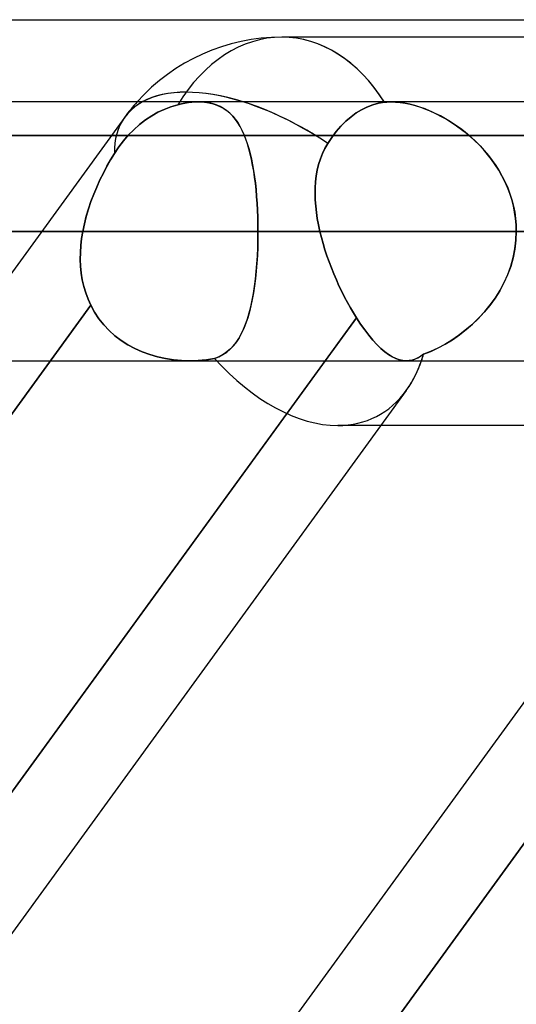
# Model space of a CAD drawing. Header units: millimetres. Extents: x -288 to 288, y -123 to 100.
# Tile 35 of 76: x -66.93 to -62.6, y -27.05 to -18.46. Entities that reach past the tile are written whole.
import ezdxf

# ---------------------------------------------------------------- set-up
doc = ezdxf.new("R2010")
doc.units = ezdxf.units.MM
doc.layers.add('MAIN-1', color=7, linetype='Continuous')
doc.layers.add('MAIN-2', color=7, linetype='Continuous')

msp = doc.modelspace()

# ---------------------------------------------------------------- linework, layer by layer
at = {"layer": 'MAIN-1'}
for p, q in [((-81.36, -18.4575), (81.36, -18.4575)), ((-61.0134, -18.61), (-64.6416, -18.61)), ((170.929, -19.175), (-170.929, -19.175)), ((-65.3618, -19.175), (-65.361, -19.175)), ((-65.361, -19.175), (-65.3602, -19.175)), ((-65.3602, -19.175), (-65.3594, -19.175)), ((-65.3594, -19.175), (-65.3586, -19.1751)), ((-65.3586, -19.1751), (-65.3578, -19.1751)), ((-65.3578, -19.1751), (-65.357, -19.1751)), ((-171.9896, -20.305), (171.9896, -20.305)), ((-62.5963, -20.305), (-57.8021, -20.305)), ((-170.929, -21.435), (170.929, -21.435)), ((-64.2639, -21.435), (-70.6125, -30.175)), ((-60.3661, -21.435), (-66.7148, -30.175)), ((-63.5564, -21.6952), (-69.7161, -30.175)), ((-60.7765, -22), (-63.7778, -22))]:
    msp.add_line(p, q, dxfattribs=at)
msp.add_arc((-64.6416, -20.305), 1.695, 89.99992, 138.18986, dxfattribs=at)
for major_axis, ratio, start_param, end_param in [((0, 1.695), 0.707107, -0.841075, 0), ((1.3714, -0.9962), 0.506681, 2.157106, 2.907994), ((-0.824, 1.617), 0.616794, -2.836369, -2.605052)]:
    msp.add_ellipse((-64.6416, -20.305), major_axis=major_axis, ratio=ratio, start_param=start_param, end_param=end_param, dxfattribs=at)
at = {"layer": 'MAIN-2'}
for p, q in [((-65.7236, -19.266), (-65.669, -19.2402)), ((-65.669, -19.2402), (-65.7236, -19.266)), ((-65.669, -19.2402), (-65.6108, -19.2178)), ((-65.6108, -19.2178), (-65.669, -19.2402)), ((-65.6108, -19.2178), (-65.5502, -19.1996)), ((-65.5502, -19.1996), (-65.6108, -19.2178)), ((-65.5502, -19.1996), (-65.5185, -19.1921)), ((-65.5185, -19.1921), (-65.5502, -19.1996)), ((-65.5185, -19.1921), (-65.4872, -19.1859)), ((-65.4873, -19.186), (-65.5185, -19.1921)), ((-65.4566, -19.1811), (-65.4873, -19.186)), ((-65.4872, -19.1859), (-65.4566, -19.1811)), ((-65.4566, -19.1811), (-65.4268, -19.1777)), ((-65.4268, -19.1777), (-65.4566, -19.1811)), ((-65.4268, -19.1777), (-65.3978, -19.1756)), ((-65.3978, -19.1756), (-65.4268, -19.1777)), ((-65.3978, -19.1756), (-65.3697, -19.1749)), ((-65.3697, -19.1749), (-65.3978, -19.1756)), ((-65.3697, -19.1749), (-65.3684, -19.1749)), ((-65.3276, -19.1766), (-65.3697, -19.1749)), ((-65.3684, -19.1749), (-65.3671, -19.175)), ((-65.3671, -19.175), (-65.3658, -19.175)), ((-65.3658, -19.175), (-65.3644, -19.175)), ((-65.3644, -19.175), (-65.3631, -19.175)), ((-65.3631, -19.175), (-65.3618, -19.175)), ((-65.357, -19.1751), (-65.3169, -19.1776)), ((-65.2876, -19.1815), (-65.3276, -19.1766)), ((-65.3169, -19.1776), (-65.2786, -19.1831)), ((-65.2496, -19.1896), (-65.2876, -19.1815)), ((-65.2786, -19.1831), (-65.2423, -19.1916)), ((-65.2139, -19.2009), (-65.2496, -19.1896)), ((-65.2423, -19.1916), (-65.2083, -19.2031)), ((-65.1807, -19.2152), (-65.2139, -19.2009)), ((-65.2083, -19.2031), (-65.1766, -19.2172)), ((-65.1498, -19.2323), (-65.1807, -19.2152)), ((-65.1766, -19.2172), (-65.147, -19.2341)), ((-65.1211, -19.2522), (-65.1498, -19.2323)), ((-65.147, -19.2341), (-65.1194, -19.2535)), ((-65.0945, -19.2748), (-65.1211, -19.2522)), ((-63.9477, -19.2437), (-63.9931, -19.2712)), ((-63.9931, -19.2712), (-63.9477, -19.2437)), ((-63.8994, -19.2199), (-63.9477, -19.2437)), ((-63.9477, -19.2437), (-63.8994, -19.2199)), ((-63.8489, -19.2006), (-63.8994, -19.2199)), ((-63.8994, -19.2199), (-63.8489, -19.2006)), ((-63.8489, -19.2006), (-63.7974, -19.1866)), ((-63.7974, -19.1867), (-63.8489, -19.2006)), ((-63.7462, -19.1782), (-63.7974, -19.1867)), ((-63.7974, -19.1866), (-63.7462, -19.1782)), ((-63.7368, -19.1772), (-63.7462, -19.1782)), ((-63.7462, -19.1782), (-63.7368, -19.1772)), ((-63.7272, -19.1764), (-63.7368, -19.1772)), ((-63.7368, -19.1772), (-63.7273, -19.1764)), ((-63.7273, -19.1764), (-63.7177, -19.1758)), ((-63.7176, -19.1758), (-63.7272, -19.1764)), ((-63.7177, -19.1758), (-63.708, -19.1753)), ((-63.7078, -19.1753), (-63.7176, -19.1758)), ((-63.708, -19.1753), (-63.6981, -19.175)), ((-63.6979, -19.1751), (-63.7078, -19.1753)), ((-63.6981, -19.175), (-63.6882, -19.175)), ((-63.6879, -19.175), (-63.6979, -19.1751)), ((-63.6882, -19.175), (-63.649, -19.1763)), ((-63.6493, -19.1763), (-63.6879, -19.175)), ((-63.6093, -19.1801), (-63.6493, -19.1763)), ((-63.649, -19.1763), (-63.6083, -19.1802)), ((-63.5678, -19.1865), (-63.6093, -19.1801)), ((-63.6083, -19.1802), (-63.5659, -19.1868)), ((-63.525, -19.1954), (-63.5678, -19.1865)), ((-63.5659, -19.1868), (-63.5222, -19.196)), ((-63.4813, -19.2068), (-63.525, -19.1954)), ((-63.5222, -19.196), (-63.4779, -19.2078)), ((-63.4371, -19.2205), (-63.4813, -19.2068)), ((-63.4779, -19.2078), (-63.433, -19.2219)), ((-63.3926, -19.2365), (-63.4371, -19.2205)), ((-63.433, -19.2219), (-63.3877, -19.2384)), ((-63.3479, -19.2548), (-63.3926, -19.2365)), ((-63.3877, -19.2384), (-63.3421, -19.2573)), ((-66.013, -19.3088), (-67.5573, -21.4349)), ((-65.8845, -19.3728), (-65.8317, -19.3322)), ((-65.8317, -19.3322), (-65.8845, -19.3728)), ((-65.8317, -19.3322), (-65.7776, -19.2964)), ((-65.7776, -19.2964), (-65.8317, -19.3322)), ((-65.7776, -19.2964), (-65.7236, -19.266)), ((-65.7236, -19.266), (-65.7776, -19.2964)), ((-65.1194, -19.2535), (-65.0939, -19.2754)), ((-65.0699, -19.2999), (-65.0945, -19.2748)), ((-65.0939, -19.2754), (-65.0701, -19.2996)), ((-65.0701, -19.2996), (-65.048, -19.3263)), ((-65.0471, -19.3274), (-65.0699, -19.2999)), ((-65.048, -19.3263), (-65.0273, -19.3554)), ((-65.0261, -19.3573), (-65.0471, -19.3274)), ((-64.0385, -19.3042), (-64.0837, -19.3428)), ((-64.0837, -19.3428), (-64.0385, -19.3042)), ((-63.9931, -19.2712), (-64.0385, -19.3042)), ((-64.0385, -19.3042), (-63.9931, -19.2712)), ((-63.3032, -19.2751), (-63.3479, -19.2548)), ((-63.3421, -19.2573), (-63.2965, -19.2784)), ((-63.2587, -19.2976), (-63.3032, -19.2751)), ((-63.2965, -19.2784), (-63.251, -19.3016)), ((-63.2145, -19.322), (-63.2587, -19.2976)), ((-63.251, -19.3016), (-63.2059, -19.327)), ((-63.1706, -19.3485), (-63.2145, -19.322)), ((-63.2059, -19.327), (-63.1612, -19.3545)), ((-65.9814, -19.4653), (-65.9347, -19.4176)), ((-65.9347, -19.4176), (-65.9814, -19.4653)), ((-65.9347, -19.4176), (-65.8845, -19.3728)), ((-65.8845, -19.3728), (-65.9347, -19.4176)), ((-65.0273, -19.3554), (-65.008, -19.3871)), ((-65.0066, -19.3896), (-65.0261, -19.3573)), ((-65.008, -19.3871), (-64.99, -19.4211)), ((-64.9885, -19.4243), (-65.0066, -19.3896)), ((-64.99, -19.4211), (-64.9734, -19.4576)), ((-64.9717, -19.4613), (-64.9885, -19.4243)), ((-64.1275, -19.3865), (-64.1688, -19.4344)), ((-64.1688, -19.4344), (-64.1275, -19.3865)), ((-64.0837, -19.3428), (-64.1275, -19.3865)), ((-64.1275, -19.3865), (-64.0837, -19.3428)), ((-63.1271, -19.3771), (-63.1706, -19.3485)), ((-63.1612, -19.3545), (-63.1172, -19.384)), ((-63.0841, -19.4078), (-63.1271, -19.3771)), ((-63.1172, -19.384), (-63.0739, -19.4154)), ((-63.0418, -19.4405), (-63.0841, -19.4078)), ((-63.0739, -19.4154), (-63.0317, -19.4487)), ((-61.9806, -19.4675), (-81.36, -19.4675)), ((-74.2734, -19.4675), (-56.9517, -19.4675)), ((-66.0238, -19.5144), (-65.9814, -19.4653)), ((-65.9814, -19.4653), (-66.0238, -19.5144)), ((-64.9734, -19.4576), (-64.9579, -19.4963)), ((-64.9563, -19.5005), (-64.9717, -19.4613)), ((-64.9579, -19.4963), (-64.9436, -19.5375)), ((-64.9421, -19.5419), (-64.9563, -19.5005)), ((-64.2069, -19.4848), (-64.2414, -19.5372)), ((-64.2414, -19.5372), (-64.2069, -19.4848)), ((-64.1688, -19.4344), (-64.2069, -19.4848)), ((-64.2069, -19.4848), (-64.1688, -19.4344)), ((-63.0003, -19.4752), (-63.0418, -19.4405)), ((-63.0317, -19.4487), (-62.9905, -19.4839)), ((-62.9599, -19.512), (-63.0003, -19.4752)), ((-62.9905, -19.4839), (-62.9506, -19.5208)), ((-66.0641, -19.5675), (-66.1027, -19.6257)), ((-66.1027, -19.6257), (-66.064, -19.5676)), ((-66.0238, -19.5144), (-66.0641, -19.5675)), ((-66.064, -19.5676), (-66.0238, -19.5144)), ((-64.9436, -19.5375), (-64.9304, -19.5809)), ((-64.9291, -19.5854), (-64.9421, -19.5419)), ((-64.9304, -19.5809), (-64.9183, -19.6265)), ((-64.9172, -19.6309), (-64.9291, -19.5854)), ((-64.2662, -19.5809), (-64.2877, -19.6262)), ((-64.2876, -19.6261), (-64.2662, -19.5809)), ((-64.2414, -19.5372), (-64.2662, -19.5809)), ((-64.2662, -19.5809), (-64.2414, -19.5372)), ((-62.9207, -19.5507), (-62.9599, -19.512)), ((-62.9506, -19.5208), (-62.9122, -19.5595)), ((-62.8828, -19.5914), (-62.9207, -19.5507)), ((-62.9122, -19.5595), (-62.8753, -19.5999)), ((-62.8465, -19.634), (-62.8828, -19.5914)), ((-66.1358, -19.6807), (-66.168, -19.7376)), ((-66.1679, -19.7375), (-66.1358, -19.6806)), ((-66.1358, -19.6806), (-66.1027, -19.6257)), ((-66.1027, -19.6257), (-66.1358, -19.6807)), ((-64.9183, -19.6265), (-64.9072, -19.6741)), ((-64.9063, -19.6784), (-64.9172, -19.6309)), ((-64.9072, -19.6741), (-64.8972, -19.7238)), ((-64.8965, -19.7279), (-64.9063, -19.6784)), ((-64.3208, -19.7207), (-64.3058, -19.6728)), ((-64.3058, -19.6729), (-64.3208, -19.7209)), ((-64.3058, -19.6728), (-64.2876, -19.6261)), ((-64.2877, -19.6262), (-64.3058, -19.6729)), ((-62.8753, -19.5999), (-62.8401, -19.642)), ((-62.8121, -19.6782), (-62.8465, -19.634)), ((-62.8401, -19.642), (-62.8066, -19.6857)), ((-62.7797, -19.7241), (-62.8121, -19.6782)), ((-66.168, -19.7376), (-66.1991, -19.7964)), ((-66.199, -19.7961), (-66.1679, -19.7375)), ((-64.8972, -19.7238), (-64.8882, -19.7754)), ((-64.8876, -19.7792), (-64.8965, -19.7279)), ((-64.3208, -19.7209), (-64.3328, -19.7702)), ((-64.3327, -19.77), (-64.3208, -19.7207)), ((-62.8066, -19.6857), (-62.7752, -19.7309)), ((-62.7496, -19.7714), (-62.7797, -19.7241)), ((-62.7752, -19.7309), (-62.7458, -19.7777)), ((-66.1991, -19.7964), (-66.2289, -19.8568)), ((-66.2287, -19.8565), (-66.199, -19.7961)), ((-64.8882, -19.7754), (-64.8802, -19.8288)), ((-64.8797, -19.8324), (-64.8876, -19.7792)), ((-64.8802, -19.8288), (-64.8732, -19.8841)), ((-64.8728, -19.8873), (-64.8797, -19.8324)), ((-64.3479, -19.8717), (-64.3417, -19.8203)), ((-64.3418, -19.8207), (-64.3479, -19.8722)), ((-64.3328, -19.7702), (-64.3418, -19.8207)), ((-64.3417, -19.8203), (-64.3327, -19.77)), ((-62.7217, -19.8202), (-62.7496, -19.7714)), ((-62.7458, -19.7777), (-62.7186, -19.8259)), ((-62.6963, -19.8703), (-62.7217, -19.8202)), ((-62.7186, -19.8259), (-62.6938, -19.8755)), ((-66.257, -19.9186), (-66.2833, -19.9813)), ((-66.2831, -19.981), (-66.2569, -19.9182)), ((-66.2289, -19.8568), (-66.257, -19.9186)), ((-66.2569, -19.9182), (-66.2287, -19.8565)), ((-64.8732, -19.8841), (-64.867, -19.9411)), ((-64.8668, -19.9438), (-64.8728, -19.8873)), ((-64.3522, -19.9769), (-64.3513, -19.9239)), ((-64.3514, -19.9244), (-64.3522, -19.9774)), ((-64.3479, -19.8722), (-64.3514, -19.9244)), ((-64.3513, -19.9239), (-64.3479, -19.8717)), ((-62.6735, -19.9218), (-62.6963, -19.8703)), ((-62.6938, -19.8755), (-62.6716, -19.9265)), ((-62.6533, -19.9746), (-62.6735, -19.9218)), ((-62.6716, -19.9265), (-62.652, -19.9783)), ((-66.2833, -19.9813), (-66.3074, -20.045)), ((-66.3073, -20.0447), (-66.2831, -19.981)), ((-64.867, -19.9411), (-64.8618, -19.9995)), ((-64.8616, -20.0019), (-64.8668, -19.9438)), ((-64.8618, -19.9995), (-64.8576, -20.0589)), ((-64.8574, -20.061), (-64.8616, -20.0019)), ((-64.3506, -20.0305), (-64.3522, -19.9769)), ((-64.3522, -19.9774), (-64.3506, -20.031)), ((-62.6361, -20.0282), (-62.6533, -19.9746)), ((-62.652, -19.9783), (-62.6353, -20.0311)), ((-66.3293, -20.1093), (-66.3486, -20.1742)), ((-66.3485, -20.174), (-66.3292, -20.1091)), ((-66.3074, -20.045), (-66.3293, -20.1093)), ((-66.3292, -20.1091), (-66.3073, -20.0447)), ((-64.8576, -20.0589), (-64.8543, -20.1193)), ((-64.8542, -20.121), (-64.8574, -20.061)), ((-64.3467, -20.0847), (-64.3506, -20.0305)), ((-64.3506, -20.031), (-64.3467, -20.085)), ((-64.3406, -20.1393), (-64.3467, -20.0847)), ((-64.3467, -20.085), (-64.3406, -20.1395)), ((-62.6219, -20.0826), (-62.6361, -20.0282)), ((-62.6353, -20.0311), (-62.6214, -20.0846)), ((-62.6108, -20.1375), (-62.6219, -20.0826)), ((-62.6214, -20.0846), (-62.6105, -20.1388)), ((-66.3651, -20.2394), (-66.3485, -20.174)), ((-66.3486, -20.1742), (-66.3651, -20.2395)), ((-64.8543, -20.1193), (-64.8519, -20.1805)), ((-64.8519, -20.1817), (-64.8542, -20.121)), ((-64.8519, -20.1805), (-64.8505, -20.2424)), ((-64.8505, -20.2431), (-64.8519, -20.1817)), ((-64.3324, -20.1943), (-64.3406, -20.1393)), ((-64.3406, -20.1395), (-64.3324, -20.1944)), ((-64.3223, -20.2496), (-64.3324, -20.1943)), ((-64.3324, -20.1944), (-64.3223, -20.2496)), ((-62.6028, -20.1929), (-62.6108, -20.1375)), ((-62.6105, -20.1388), (-62.6027, -20.1937)), ((-62.5979, -20.2488), (-62.6028, -20.1929)), ((-62.6027, -20.1937), (-62.5979, -20.2492)), ((-66.3788, -20.305), (-66.3651, -20.2394)), ((-66.3651, -20.2395), (-66.3788, -20.305)), ((-64.8505, -20.2424), (-64.85, -20.305)), ((-64.85, -20.305), (-64.8505, -20.2431)), ((-64.3223, -20.2496), (-64.3103, -20.305)), ((-64.3103, -20.305), (-64.3223, -20.2496)), ((-62.5963, -20.305), (-62.5979, -20.2488)), ((-62.5979, -20.2492), (-62.5963, -20.305)), ((171.9896, -20.305), (-171.9896, -20.305)), ((170.4962, -20.305), (-170.4962, -20.305)), ((-170.4962, -20.305), (-62.5963, -20.305)), ((-87.462, -20.305), (-66.3788, -20.305)), ((-66.3788, -20.305), (-87.462, -20.305)), ((-64.85, -20.305), (-85.202, -20.305)), ((-85.202, -20.305), (-64.85, -20.305)), ((-76.162, -20.305), (-58.435, -20.305)), ((-58.435, -20.305), (-76.162, -20.305)), ((-56.8304, -20.305), (-73.902, -20.305)), ((-73.902, -20.305), (-56.8304, -20.305)), ((-66.3887, -20.3665), (-66.3957, -20.4279)), ((-66.3957, -20.4279), (-66.3887, -20.3665)), ((-66.3788, -20.305), (-66.3887, -20.3665)), ((-66.3887, -20.3665), (-66.3788, -20.305)), ((-64.8507, -20.3773), (-64.85, -20.305)), ((-64.85, -20.305), (-64.8506, -20.3761)), ((-58.435, -20.305), (-64.85, -20.305)), ((-64.85, -20.305), (-58.435, -20.305)), ((-64.3103, -20.305), (-59.2772, -20.305)), ((-64.2971, -20.3586), (-64.3103, -20.305)), ((-64.3103, -20.305), (-64.2971, -20.3586)), ((-59.2772, -20.305), (-64.3103, -20.305)), ((-64.2824, -20.4122), (-64.2971, -20.3586)), ((-64.2971, -20.3586), (-64.2824, -20.4122)), ((-62.5963, -20.305), (-62.5994, -20.3827)), ((-62.5994, -20.3825), (-62.5963, -20.305)), ((-66.3957, -20.4279), (-66.3998, -20.4891)), ((-66.3998, -20.4891), (-66.3957, -20.4279)), ((-64.8557, -20.5193), (-64.8526, -20.4488)), ((-64.8525, -20.4465), (-64.8555, -20.5159)), ((-64.8526, -20.4488), (-64.8507, -20.3773)), ((-64.8506, -20.3761), (-64.8525, -20.4465)), ((-64.2662, -20.4657), (-64.2824, -20.4122)), ((-64.2824, -20.4122), (-64.2662, -20.4657)), ((-62.5994, -20.3827), (-62.6086, -20.4597)), ((-62.6085, -20.459), (-62.5994, -20.3825)), ((-66.3998, -20.4891), (-66.4006, -20.5499)), ((-66.4006, -20.55), (-66.3998, -20.4891)), ((-64.8601, -20.5886), (-64.8557, -20.5193)), ((-64.8555, -20.5159), (-64.8598, -20.5843)), ((-64.2487, -20.5191), (-64.2662, -20.4657)), ((-64.2662, -20.4657), (-64.2487, -20.5191)), ((-64.2299, -20.5722), (-64.2487, -20.5191)), ((-64.2487, -20.5191), (-64.2299, -20.5722)), ((-62.6239, -20.5357), (-62.6449, -20.6106)), ((-62.6442, -20.6084), (-62.6235, -20.5344)), ((-62.6086, -20.4597), (-62.6239, -20.5357)), ((-62.6235, -20.5344), (-62.6085, -20.459)), ((-66.4006, -20.5499), (-66.3982, -20.6103)), ((-66.3982, -20.6103), (-66.4006, -20.55)), ((-66.3982, -20.6103), (-66.3924, -20.67)), ((-66.3924, -20.6701), (-66.3982, -20.6103)), ((-64.8658, -20.6565), (-64.8601, -20.5886)), ((-64.8598, -20.5843), (-64.8654, -20.6515)), ((-64.2098, -20.6249), (-64.2299, -20.5722)), ((-64.2299, -20.5722), (-64.2098, -20.625)), ((-64.1887, -20.6773), (-64.2098, -20.6249)), ((-64.2098, -20.625), (-64.1886, -20.6773)), ((-62.6449, -20.6106), (-62.6717, -20.6839)), ((-62.6704, -20.6807), (-62.6442, -20.6084)), ((-66.3924, -20.67), (-66.383, -20.729)), ((-66.383, -20.729), (-66.3924, -20.6701)), ((-64.8728, -20.7227), (-64.8658, -20.6565)), ((-64.8654, -20.6515), (-64.8721, -20.7169)), ((-64.1664, -20.729), (-64.1887, -20.6773)), ((-64.1886, -20.6773), (-64.1664, -20.7291)), ((-62.6717, -20.6839), (-62.7037, -20.755)), ((-62.7019, -20.7512), (-62.6704, -20.6807)), ((-66.383, -20.729), (-66.37, -20.7869)), ((-66.37, -20.7868), (-66.383, -20.729)), ((-66.3534, -20.8432), (-66.37, -20.7868)), ((-66.37, -20.7869), (-66.3534, -20.8432)), ((-64.8905, -20.8481), (-64.881, -20.7866)), ((-64.8801, -20.78), (-64.8893, -20.8409)), ((-64.881, -20.7866), (-64.8728, -20.7227)), ((-64.8721, -20.7169), (-64.8801, -20.78)), ((-64.1433, -20.78), (-64.1664, -20.729)), ((-64.1664, -20.7291), (-64.1433, -20.7801)), ((-64.1194, -20.8299), (-64.1433, -20.78)), ((-64.1433, -20.7801), (-64.1194, -20.83)), ((-62.7037, -20.755), (-62.7406, -20.8234)), ((-62.7381, -20.8191), (-62.7019, -20.7512)), ((-66.3534, -20.8432), (-66.3331, -20.8979)), ((-66.3331, -20.8979), (-66.3534, -20.8432)), ((-64.9013, -20.9071), (-64.8905, -20.8481)), ((-64.8893, -20.8409), (-64.8998, -20.8993)), ((-64.0949, -20.8786), (-64.1194, -20.8299)), ((-64.1194, -20.83), (-64.0948, -20.8786)), ((-64.0697, -20.926), (-64.0949, -20.8786)), ((-64.0948, -20.8786), (-64.0697, -20.926)), ((-62.8232, -20.9465), (-62.7786, -20.8843)), ((-62.7406, -20.8234), (-62.7819, -20.8892)), ((-62.7786, -20.8843), (-62.7381, -20.8191)), ((-66.3093, -20.9508), (-73.1779, -30.4067)), ((-73.1779, -30.4067), (-66.3093, -20.9508)), ((-66.3331, -20.8979), (-66.3093, -20.9508)), ((-66.3093, -20.9508), (-66.3331, -20.8979)), ((-66.3093, -20.9508), (-66.2765, -21.0108)), ((-66.2764, -21.0109), (-66.3093, -20.9508)), ((-64.927, -21.017), (-64.9134, -20.9634)), ((-64.9116, -20.9552), (-64.9247, -21.0085)), ((-64.9134, -20.9634), (-64.9013, -20.9071)), ((-64.8998, -20.8993), (-64.9116, -20.9552)), ((-64.044, -20.972), (-64.0697, -20.926)), ((-64.0697, -20.926), (-64.044, -20.972)), ((-62.8274, -20.952), (-62.8768, -21.0118)), ((-62.8714, -21.0056), (-62.8232, -20.9465)), ((-62.7819, -20.8892), (-62.8274, -20.952)), ((-66.2765, -21.0108), (-66.2386, -21.0679)), ((-66.2385, -21.068), (-66.2764, -21.0109)), ((-64.942, -21.0677), (-64.927, -21.017)), ((-64.9247, -21.0085), (-64.9393, -21.0591)), ((-64.0178, -21.0166), (-64.044, -20.972)), ((-64.044, -20.972), (-64.0178, -21.0166)), ((-63.9912, -21.0596), (-64.0178, -21.0166)), ((-64.0178, -21.0166), (-63.9912, -21.0596)), ((-62.8768, -21.0118), (-62.9292, -21.068)), ((-62.9228, -21.0615), (-62.8714, -21.0056)), ((-70.8396, -30.4877), (-63.9912, -21.0596)), ((-66.2386, -21.0679), (-66.196, -21.1215)), ((-66.1959, -21.1216), (-66.2385, -21.068)), ((-66.196, -21.1215), (-66.1492, -21.1712)), ((-66.1491, -21.1712), (-66.1959, -21.1216)), ((-59.197, -21.0596), (-66.0454, -30.4877)), ((-66.0454, -30.4877), (-59.197, -21.0596)), ((-64.9766, -21.16), (-64.9585, -21.1154)), ((-64.9554, -21.107), (-64.9732, -21.1521)), ((-64.9585, -21.1154), (-64.942, -21.0677)), ((-64.9393, -21.0591), (-64.9554, -21.107)), ((-63.9912, -21.0596), (-64.2639, -21.435)), ((-63.955, -21.1146), (-63.9912, -21.0596)), ((-63.9912, -21.0596), (-63.9549, -21.1147)), ((-63.9189, -21.1656), (-63.955, -21.1146)), ((-63.9549, -21.1147), (-63.9188, -21.1657)), ((-62.9842, -21.1205), (-63.0413, -21.1691)), ((-63.0341, -21.1633), (-62.9772, -21.1141)), ((-62.9292, -21.068), (-62.9842, -21.1205)), ((-62.9772, -21.1141), (-62.9228, -21.0615)), ((-66.1492, -21.1712), (-66.0983, -21.2168)), ((-66.0983, -21.2168), (-66.1491, -21.1712)), ((-66.0983, -21.2168), (-66.0436, -21.2584)), ((-66.0436, -21.2584), (-66.0983, -21.2168)), ((-65.0178, -21.2396), (-64.9963, -21.2014)), ((-64.9926, -21.1941), (-65.0139, -21.2332)), ((-64.9963, -21.2014), (-64.9766, -21.16)), ((-64.9732, -21.1521), (-64.9926, -21.1941)), ((-63.8829, -21.2124), (-63.9189, -21.1656)), ((-63.9188, -21.1657), (-63.8828, -21.2125)), ((-63.8472, -21.2551), (-63.8829, -21.2124)), ((-63.8828, -21.2125), (-63.847, -21.2552)), ((-63.1, -21.2139), (-63.1599, -21.2547)), ((-63.154, -21.2508), (-63.0932, -21.2089)), ((-63.0413, -21.1691), (-63.1, -21.2139)), ((-63.0932, -21.2089), (-63.0341, -21.1633)), ((-66.0436, -21.2584), (-65.9853, -21.2959)), ((-65.9853, -21.2959), (-66.0436, -21.2584)), ((-65.9853, -21.2959), (-65.9239, -21.329)), ((-65.9239, -21.3289), (-65.9853, -21.2959)), ((-65.0936, -21.3343), (-65.0663, -21.3061)), ((-65.0625, -21.3017), (-65.0903, -21.3312)), ((-65.0663, -21.3061), (-65.0411, -21.2745)), ((-65.0372, -21.269), (-65.0625, -21.3017)), ((-65.0411, -21.2745), (-65.0178, -21.2396)), ((-65.0139, -21.2332), (-65.0372, -21.269)), ((-63.8118, -21.2934), (-63.8472, -21.2551)), ((-63.847, -21.2552), (-63.8117, -21.2936)), ((-63.7772, -21.3271), (-63.8118, -21.2934)), ((-63.8117, -21.2936), (-63.777, -21.3273)), ((-63.2206, -21.2915), (-63.2819, -21.3244)), ((-63.279, -21.3229), (-63.2161, -21.2889)), ((-63.1599, -21.2547), (-63.2206, -21.2915)), ((-63.2161, -21.2889), (-63.154, -21.2508)), ((-65.8601, -21.3574), (-65.9239, -21.3289)), ((-65.9239, -21.329), (-65.86, -21.3575)), ((-65.7942, -21.3814), (-65.8601, -21.3574)), ((-65.86, -21.3575), (-65.794, -21.3815)), ((-65.7265, -21.401), (-65.7942, -21.3814)), ((-65.794, -21.3815), (-65.7263, -21.401)), ((-65.6574, -21.4161), (-65.7265, -21.401)), ((-65.7263, -21.401), (-65.657, -21.4161)), ((-65.1898, -21.3991), (-65.229, -21.4143)), ((-65.229, -21.4143), (-65.1909, -21.3996)), ((-65.1909, -21.3996), (-65.1557, -21.3813)), ((-65.1538, -21.3801), (-65.1898, -21.3991)), ((-65.1557, -21.3813), (-65.1233, -21.3595)), ((-65.1206, -21.3574), (-65.1538, -21.3801)), ((-65.1233, -21.3595), (-65.0936, -21.3343)), ((-65.0903, -21.3312), (-65.1206, -21.3574)), ((-63.7433, -21.3562), (-63.7772, -21.3271)), ((-63.777, -21.3273), (-63.7431, -21.3563)), ((-63.7102, -21.3805), (-63.7433, -21.3562)), ((-63.7431, -21.3563), (-63.71, -21.3807)), ((-63.6779, -21.4004), (-63.7102, -21.3805)), ((-63.71, -21.3807), (-63.6777, -21.4005)), ((-63.6463, -21.4157), (-63.6779, -21.4004)), ((-63.6777, -21.4005), (-63.6461, -21.4158)), ((-63.4556, -21.4096), (-63.4308, -21.3955)), ((-63.4306, -21.3954), (-63.4553, -21.4094)), ((-63.4308, -21.3955), (-63.4055, -21.3783)), ((-63.4055, -21.3783), (-63.4306, -21.3954)), ((-63.4055, -21.3783), (-63.3423, -21.3528)), ((-63.3437, -21.3534), (-63.4055, -21.3783)), ((-63.2819, -21.3244), (-63.3437, -21.3534)), ((-63.3423, -21.3528), (-63.279, -21.3229)), ((-65.5871, -21.4267), (-65.6574, -21.4161)), ((-65.657, -21.4161), (-65.5867, -21.4268)), ((-65.5165, -21.433), (-65.5871, -21.4267)), ((-65.5867, -21.4268), (-65.5162, -21.433)), ((-65.4461, -21.435), (-65.5165, -21.433)), ((-65.5162, -21.433), (-65.446, -21.435)), ((-65.4091, -21.4344), (-65.4461, -21.435)), ((-65.446, -21.435), (-65.4091, -21.4343)), ((-65.4091, -21.4343), (-65.3724, -21.4326)), ((-65.3724, -21.4326), (-65.4091, -21.4344)), ((-65.3724, -21.4326), (-65.336, -21.4296)), ((-65.336, -21.4296), (-65.3724, -21.4326)), ((-65.336, -21.4296), (-65.2999, -21.4256)), ((-65.3, -21.4256), (-65.336, -21.4296)), ((-65.2643, -21.4205), (-65.3, -21.4256)), ((-65.2999, -21.4256), (-65.2643, -21.4205)), ((-65.2643, -21.4205), (-65.229, -21.4143)), ((-65.229, -21.4143), (-65.2643, -21.4205)), ((-63.6155, -21.4265), (-63.6463, -21.4157)), ((-63.6461, -21.4158), (-63.6153, -21.4266)), ((-63.5854, -21.4329), (-63.6155, -21.4265)), ((-63.6153, -21.4266), (-63.5854, -21.4329)), ((-63.5561, -21.435), (-63.5854, -21.4329)), ((-63.5854, -21.4329), (-63.5561, -21.435)), ((-63.5563, -21.435), (-58.4279, -21.435)), ((-63.5304, -21.4334), (-63.5561, -21.435)), ((-63.5561, -21.435), (-63.5305, -21.4334)), ((-63.5305, -21.4334), (-63.5052, -21.4285)), ((-63.5051, -21.4285), (-63.5304, -21.4334)), ((-63.5052, -21.4285), (-63.4803, -21.4206)), ((-63.4801, -21.4205), (-63.5051, -21.4285)), ((-63.4803, -21.4206), (-63.4556, -21.4096)), ((-63.4553, -21.4094), (-63.4801, -21.4205)), ((-63.7778, -22), (-64.1546, -22))]:
    msp.add_line(p, q, dxfattribs=at)
msp.add_arc((-64.6416, -20.305), 1.695, 138.18986, 144.00618, dxfattribs=at)
for major_axis, ratio, start_param, end_param in [((0, 1.695), 0.707107, 0, 0.860405), ((0, 1.695), 0.707107, 0, 0.860405), ((0, 1.695), 0.707107, -0.843565, 0), ((1.3714, -0.9962), 0.506681, 1.646086, 3.141675), ((1.3714, -0.9962), 0.506681, 2.907994, 3.141597), ((1.3714, -0.9962), 0.506681, 1.646086, 2.157106), ((0, 1.695), 0.707107, -0.843565, -0.841075), ((1.3714, -0.9962), 0.506681, -3.138741, -2.7734), ((1.3714, -0.9962), 0.506681, -3.138741, -2.7734), ((1.3714, -0.9962), 0.506681, -3.141588, -3.138741), ((1.3714, -0.9962), 0.506681, -3.14151, -3.138741), ((-0.824, 1.617), 0.616794, -2.836369, -2.561061), ((-0.824, 1.617), 0.616794, -2.605052, -2.561061), ((-0.824, 1.617), 0.616794, 1.97975, 2.836947), ((-0.824, 1.617), 0.616794, 1.97975, 2.836947), ((-0.824, 1.617), 0.616794, 2.836947, 3.446816), ((-0.824, 1.617), 0.616794, 2.836947, 3.446816)]:
    msp.add_ellipse((-64.6416, -20.305), major_axis=major_axis, ratio=ratio, start_param=start_param, end_param=end_param, dxfattribs=at)

doc.saveas('drawing.dxf')
